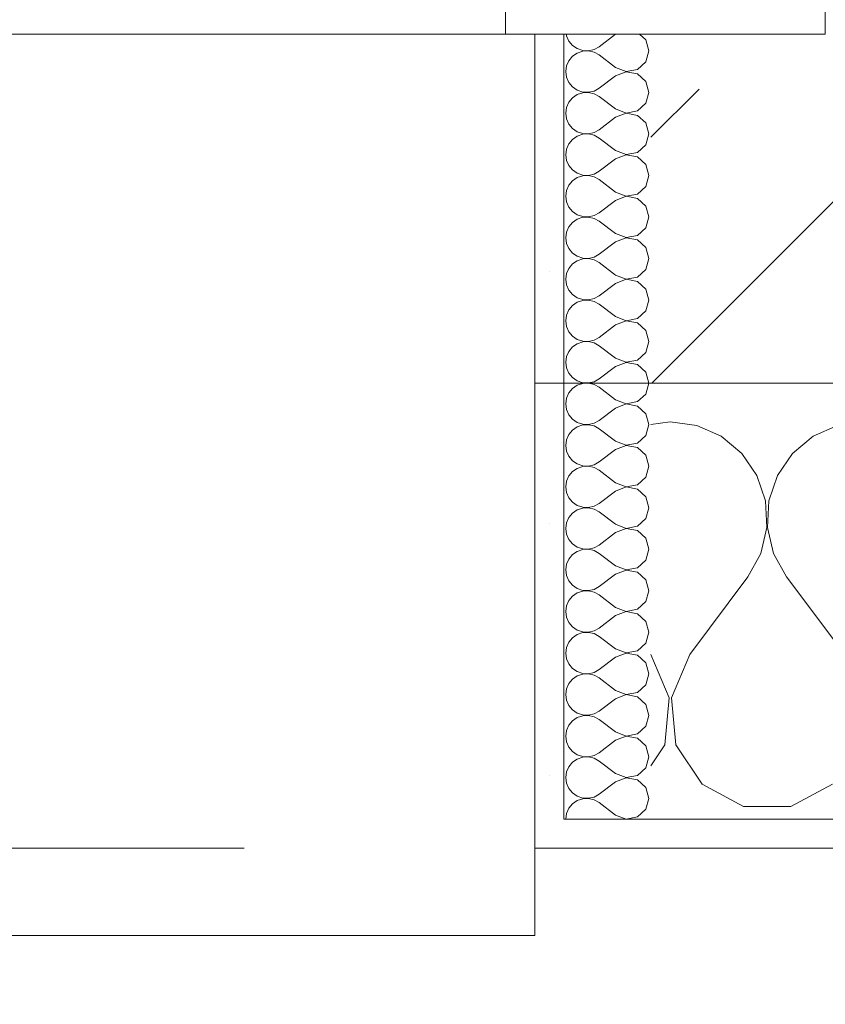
# Model space of a CAD drawing. Header units: metres. Extents: x -3.6 to 84.5, y -11 to 16.8.
# Tile 136 of 256: x 14.043 to 14.32, y -0.209 to 0.13. Entities that reach past the tile are written whole.
import ezdxf

# ---------------------------------------------------------------- set-up
doc = ezdxf.new("R2010")
doc.units = ezdxf.units.M
doc.header["$MEASUREMENT"] = 0
doc.linetypes.add('Strichlinie eng', pattern=[0.115, 0.075, -0.04])
doc.linetypes.add('Wipeout_Contour', pattern=[1, 0, -1])
for name, color, linetype in [('152 - Bemaßung_ Beschriftung.Ausbau', 7, 'Continuous'), ('603 - Struktur.Bodenplatte_ Decke Roh', 7, 'Continuous'), ('604 - Struktur.Wand Aussen', 7, 'Continuous')]:
    doc.layers.add(name, color=color, linetype=linetype)
doc.styles.add('ERSTELLTER_STIL_2', font='txt')
doc.dimstyles.new('ERSTELLTER_STIL__1', dxfattribs={"dimtxt": 0.1, "dimasz": 0.0532, "dimexe": 0.18, "dimexo": 0.0625, "dimgap": 0, "dimtad": 1, "dimzin": 0, "dimdsep": 46, "dimtxsty": 'ERSTELLTER_STIL_2', "dimblk": 'ARROWHEAD_2', "dimblk1": 'ARROWHEAD_2', "dimblk2": 'ARROWHEAD_2', "dimcen": 0.09, "dimse1": 1, "dimse2": 1, "dimclrd": 7, "dimclre": 7, "dimclrt": 7, "dimazin": 0, "dimtfac": 1, "dimtdec": 4, "dimtmove": 0, "dimatfit": 3, "dimfxl": 1, "dimtolj": 1, "dimtzin": 0, "dimarcsym": 0})
doc.dimstyles.new('ERSTELLTER_STIL__2', dxfattribs={"dimtxt": 0.1, "dimasz": 0.0532, "dimexe": 0.18, "dimexo": 0.0625, "dimgap": 0, "dimtad": 1, "dimzin": 0, "dimdsep": 46, "dimtxsty": 'ERSTELLTER_STIL_2', "dimblk": 'ARROWHEAD_2', "dimblk1": 'ARROWHEAD_2', "dimblk2": 'ARROWHEAD_2', "dimcen": 0.09, "dimse1": 1, "dimse2": 1, "dimclrd": 7, "dimclre": 7, "dimclrt": 7, "dimazin": 0, "dimtfac": 1, "dimtdec": 4, "dimtmove": 2, "dimatfit": 3, "dimfxl": 1, "dimtolj": 1, "dimtzin": 0, "dimarcsym": 0})
doc.dimstyles.new('ERSTELLTER_STIL__3', dxfattribs={"dimtxt": 0.1, "dimasz": 0.0532, "dimexe": 0.18, "dimexo": 0.0625, "dimgap": 0, "dimtad": 1, "dimtih": 1, "dimtoh": 1, "dimzin": 0, "dimdsep": 46, "dimtxsty": 'ERSTELLTER_STIL_2', "dimblk": 'ARROWHEAD_2', "dimblk1": 'ARROWHEAD_2', "dimblk2": 'ARROWHEAD_2', "dimcen": 0.09, "dimse1": 1, "dimse2": 1, "dimclrd": 7, "dimclre": 7, "dimclrt": 7, "dimazin": 0, "dimtfac": 1, "dimtdec": 4, "dimtmove": 0, "dimatfit": 3, "dimfxl": 1, "dimtolj": 1, "dimtzin": 0, "dimarcsym": 0})
pattern_1 = [(0, (0, 0), (0, 0.08660254), [0, -0.05]), (0, (0.025, 0.0433), (0, 0.08660254), [0, -0.05])]

# ---------------------------------------------------------------- blocks, each defined once
blk = doc.blocks.new('*X89')
at = {"layer": '604 - Struktur.Wand Aussen', "color": 7, "linetype": 'Continuous', "lineweight": 5}
for p, q in [((14.26667, -0.00833), (14.26, -0.00926)), ((14.27578, -0.0096), (14.26667, -0.00833)), ((14.28419, -0.01331), (14.27578, -0.0096)), ((14.32422, -0.0096), (14.31581, -0.01331)), ((14.29127, -0.01918), (14.28419, -0.01331)), ((14.31581, -0.01331), (14.30873, -0.01918)), ((14.29648, -0.02676), (14.29127, -0.01918)), ((14.30873, -0.01918), (14.30352, -0.02676)), ((14.29942, -0.03547), (14.29648, -0.02676)), ((14.30352, -0.02676), (14.30058, -0.03547)), ((14.29987, -0.04466), (14.29942, -0.03547)), ((14.30058, -0.03547), (14.30013, -0.04466)), ((14.29778, -0.05362), (14.29987, -0.04466)), ((14.30013, -0.04466), (14.30222, -0.05362)), ((14.29333, -0.06167), (14.29778, -0.05362)), ((14.30222, -0.05362), (14.30667, -0.06167)), ((14.27333, -0.08833), (14.29333, -0.06167)), ((14.32667, -0.08833), (14.30667, -0.06167)), ((14.26629, -0.1033), (14.26, -0.08833)), ((14.27333, -0.08833), (14.26705, -0.1033)), ((14.26475, -0.11947), (14.26629, -0.1033)), ((14.26705, -0.1033), (14.26858, -0.11947)), ((14.26, -0.12662), (14.26475, -0.11947)), ((14.26858, -0.11947), (14.27757, -0.13299)), ((14.27757, -0.13299), (14.29188, -0.14066)), ((14.30812, -0.14066), (14.32243, -0.13299)), ((14.29188, -0.14066), (14.30812, -0.14066))]:
    blk.add_line(p, q, dxfattribs=at)
blk = doc.blocks.new('*X116')
at = {"layer": '604 - Struktur.Wand Aussen', "color": 7, "linetype": 'Continuous', "lineweight": 5}
for p, q in [((14.23091, 0.125), (14.23099, 0.12448)), ((14.23099, 0.12448), (14.23178, 0.12267)), ((14.23178, 0.12267), (14.23304, 0.12116)), ((14.24786, 0.125), (14.24214, 0.12071)), ((14.25822, 0.12304), (14.25608, 0.125)), ((14.25929, 0.11929), (14.25822, 0.12304)), ((14.23304, 0.12116), (14.23466, 0.12004)), ((14.23466, 0.12004), (14.23653, 0.11941)), ((14.23653, 0.11916), (14.23466, 0.11853)), ((14.23653, 0.11941), (14.2385, 0.11931)), ((14.2385, 0.11926), (14.23653, 0.11916)), ((14.2385, 0.11931), (14.24042, 0.11976)), ((14.24042, 0.11881), (14.2385, 0.11926)), ((14.24042, 0.11976), (14.24214, 0.12071)), ((14.24214, 0.11786), (14.24042, 0.11881)), ((14.25822, 0.11553), (14.25929, 0.11929)), ((14.23178, 0.1159), (14.23099, 0.11409)), ((14.23304, 0.11742), (14.23178, 0.1159)), ((14.23466, 0.11853), (14.23304, 0.11742)), ((14.24786, 0.11357), (14.24214, 0.11786)), ((14.25534, 0.1129), (14.25822, 0.11553)), ((14.23099, 0.11409), (14.23071, 0.11214)), ((14.23071, 0.11214), (14.23099, 0.11019)), ((14.24786, 0.11357), (14.2515, 0.11217)), ((14.2515, 0.11211), (14.24786, 0.11071)), ((14.2515, 0.11217), (14.25534, 0.1129)), ((14.25534, 0.11139), (14.2515, 0.11211)), ((14.23099, 0.11019), (14.23178, 0.10839)), ((14.23178, 0.10839), (14.23304, 0.10687)), ((14.24786, 0.11071), (14.24214, 0.10643)), ((14.25822, 0.10876), (14.25534, 0.11139)), ((14.25929, 0.105), (14.25822, 0.10876)), ((14.23304, 0.10687), (14.23466, 0.10575)), ((14.23466, 0.10575), (14.23653, 0.10512)), ((14.23653, 0.10512), (14.2385, 0.10503)), ((14.2385, 0.10503), (14.24042, 0.10547)), ((14.24042, 0.10547), (14.24214, 0.10643)), ((14.25822, 0.10124), (14.25929, 0.105)), ((14.23178, 0.10161), (14.23099, 0.09981)), ((14.23304, 0.10313), (14.23178, 0.10161)), ((14.23466, 0.10425), (14.23304, 0.10313)), ((14.23653, 0.10488), (14.23466, 0.10425)), ((14.2385, 0.10497), (14.23653, 0.10488)), ((14.24042, 0.10453), (14.2385, 0.10497)), ((14.24214, 0.10357), (14.24042, 0.10453)), ((14.24786, 0.09929), (14.24214, 0.10357)), ((14.23099, 0.09981), (14.23071, 0.09786)), ((14.24786, 0.09929), (14.2515, 0.09789)), ((14.2515, 0.09789), (14.25534, 0.09861)), ((14.25534, 0.09861), (14.25822, 0.10124)), ((14.23071, 0.09786), (14.23099, 0.09591)), ((14.23099, 0.09591), (14.23178, 0.0941)), ((14.24786, 0.09643), (14.24214, 0.09214)), ((14.2515, 0.09783), (14.24786, 0.09643)), ((14.25534, 0.0971), (14.2515, 0.09783)), ((14.25822, 0.09447), (14.25534, 0.0971)), ((14.23178, 0.0941), (14.23304, 0.09258)), ((14.23304, 0.09258), (14.23466, 0.09147)), ((14.23466, 0.09147), (14.23653, 0.09084)), ((14.24042, 0.09119), (14.24214, 0.09214)), ((14.25929, 0.09071), (14.25822, 0.09447)), ((14.23304, 0.08884), (14.23178, 0.08733)), ((14.23466, 0.08996), (14.23304, 0.08884)), ((14.23653, 0.09059), (14.23466, 0.08996)), ((14.23653, 0.09084), (14.2385, 0.09074)), ((14.2385, 0.09069), (14.23653, 0.09059)), ((14.2385, 0.09074), (14.24042, 0.09119)), ((14.24042, 0.09024), (14.2385, 0.09069)), ((14.24214, 0.08929), (14.24042, 0.09024)), ((14.24786, 0.085), (14.24214, 0.08929)), ((14.25822, 0.08696), (14.25929, 0.09071)), ((14.23099, 0.08552), (14.23071, 0.08357)), ((14.23178, 0.08733), (14.23099, 0.08552)), ((14.24786, 0.085), (14.2515, 0.0836)), ((14.25534, 0.08433), (14.25822, 0.08696)), ((14.23071, 0.08357), (14.23099, 0.08162)), ((14.23099, 0.08162), (14.23178, 0.07982)), ((14.24786, 0.08214), (14.24214, 0.07786)), ((14.2515, 0.08354), (14.24786, 0.08214)), ((14.2515, 0.0836), (14.25534, 0.08433)), ((14.25534, 0.08282), (14.2515, 0.08354)), ((14.25822, 0.08018), (14.25534, 0.08282)), ((14.23178, 0.07982), (14.23304, 0.0783)), ((14.23304, 0.0783), (14.23466, 0.07718)), ((14.25929, 0.07643), (14.25822, 0.08018)), ((14.23304, 0.07456), (14.23178, 0.07304)), ((14.23466, 0.07567), (14.23304, 0.07456)), ((14.23466, 0.07718), (14.23653, 0.07655)), ((14.23653, 0.0763), (14.23466, 0.07567)), ((14.23653, 0.07655), (14.2385, 0.07646)), ((14.2385, 0.0764), (14.23653, 0.0763)), ((14.2385, 0.07646), (14.24042, 0.0769)), ((14.24042, 0.07595), (14.2385, 0.0764)), ((14.24042, 0.0769), (14.24214, 0.07786)), ((14.24214, 0.075), (14.24042, 0.07595)), ((14.24786, 0.07071), (14.24214, 0.075)), ((14.25822, 0.07267), (14.25929, 0.07643)), ((14.23099, 0.07124), (14.23071, 0.06929)), ((14.23178, 0.07304), (14.23099, 0.07124)), ((14.25534, 0.07004), (14.25822, 0.07267)), ((14.23071, 0.06929), (14.23099, 0.06733)), ((14.24786, 0.06786), (14.24214, 0.06357)), ((14.24786, 0.07071), (14.2515, 0.06931)), ((14.2515, 0.06926), (14.24786, 0.06786)), ((14.2515, 0.06931), (14.25534, 0.07004)), ((14.25534, 0.06853), (14.2515, 0.06926)), ((14.25822, 0.0659), (14.25534, 0.06853)), ((14.23099, 0.06733), (14.23178, 0.06553)), ((14.23178, 0.06553), (14.23304, 0.06401)), ((14.25929, 0.06214), (14.25822, 0.0659)), ((14.23304, 0.06401), (14.23466, 0.0629)), ((14.23466, 0.06139), (14.23304, 0.06027)), ((14.23466, 0.0629), (14.23653, 0.06227)), ((14.23653, 0.06202), (14.23466, 0.06139)), ((14.23653, 0.06227), (14.2385, 0.06217)), ((14.2385, 0.06211), (14.23653, 0.06202)), ((14.2385, 0.06217), (14.24042, 0.06262)), ((14.24042, 0.06167), (14.2385, 0.06211)), ((14.24042, 0.06262), (14.24214, 0.06357)), ((14.24214, 0.06071), (14.24042, 0.06167)), ((14.25822, 0.05839), (14.25929, 0.06214)), ((14.23178, 0.05876), (14.23099, 0.05695)), ((14.23304, 0.06027), (14.23178, 0.05876)), ((14.24786, 0.05643), (14.24214, 0.06071)), ((14.25534, 0.05575), (14.25822, 0.05839)), ((14.23099, 0.05695), (14.23071, 0.055)), ((14.23071, 0.055), (14.23099, 0.05305)), ((14.24786, 0.05643), (14.2515, 0.05503)), ((14.2515, 0.05497), (14.24786, 0.05357)), ((14.2515, 0.05503), (14.25534, 0.05575)), ((14.25534, 0.05425), (14.2515, 0.05497)), ((14.25822, 0.05161), (14.25534, 0.05425)), ((14.23099, 0.05305), (14.23178, 0.05124)), ((14.23178, 0.05124), (14.23304, 0.04973)), ((14.24786, 0.05357), (14.24214, 0.04929)), ((14.25929, 0.04786), (14.25822, 0.05161)), ((14.23304, 0.04973), (14.23466, 0.04861)), ((14.23466, 0.04861), (14.23653, 0.04798)), ((14.23653, 0.04773), (14.23466, 0.0471)), ((14.23653, 0.04798), (14.2385, 0.04789)), ((14.2385, 0.04783), (14.23653, 0.04773)), ((14.2385, 0.04789), (14.24042, 0.04833)), ((14.24042, 0.04738), (14.2385, 0.04783)), ((14.24042, 0.04833), (14.24214, 0.04929)), ((14.25822, 0.0441), (14.25929, 0.04786)), ((14.23178, 0.04447), (14.23099, 0.04267)), ((14.23304, 0.04599), (14.23178, 0.04447)), ((14.23466, 0.0471), (14.23304, 0.04599)), ((14.24214, 0.04643), (14.24042, 0.04738)), ((14.24786, 0.04214), (14.24214, 0.04643)), ((14.25534, 0.04147), (14.25822, 0.0441)), ((14.23099, 0.04267), (14.23071, 0.04071)), ((14.23071, 0.04071), (14.23099, 0.03876)), ((14.24786, 0.04214), (14.2515, 0.04074)), ((14.2515, 0.04069), (14.24786, 0.03929)), ((14.2515, 0.04074), (14.25534, 0.04147)), ((14.25534, 0.03996), (14.2515, 0.04069)), ((14.23099, 0.03876), (14.23178, 0.03696)), ((14.24786, 0.03929), (14.24214, 0.035)), ((14.25822, 0.03733), (14.25534, 0.03996)), ((14.25929, 0.03357), (14.25822, 0.03733)), ((14.23178, 0.03696), (14.23304, 0.03544)), ((14.23304, 0.03544), (14.23466, 0.03433)), ((14.23466, 0.03433), (14.23653, 0.0337)), ((14.2385, 0.0336), (14.24042, 0.03405)), ((14.24042, 0.03405), (14.24214, 0.035)), ((14.23304, 0.0317), (14.23178, 0.03018)), ((14.23466, 0.03282), (14.23304, 0.0317)), ((14.23653, 0.03345), (14.23466, 0.03282)), ((14.23653, 0.0337), (14.2385, 0.0336)), ((14.2385, 0.03354), (14.23653, 0.03345)), ((14.24042, 0.0331), (14.2385, 0.03354)), ((14.24214, 0.03214), (14.24042, 0.0331)), ((14.24786, 0.02786), (14.24214, 0.03214)), ((14.25822, 0.02982), (14.25929, 0.03357)), ((14.23099, 0.02838), (14.23071, 0.02643)), ((14.23178, 0.03018), (14.23099, 0.02838)), ((14.24786, 0.02786), (14.2515, 0.02646)), ((14.2515, 0.02646), (14.25534, 0.02718)), ((14.25534, 0.02718), (14.25822, 0.02982)), ((14.23071, 0.02643), (14.23099, 0.02448)), ((14.23099, 0.02448), (14.23178, 0.02267)), ((14.24786, 0.025), (14.24214, 0.02071)), ((14.2515, 0.0264), (14.24786, 0.025)), ((14.25534, 0.02567), (14.2515, 0.0264)), ((14.25822, 0.02304), (14.25534, 0.02567)), ((14.23178, 0.02267), (14.23304, 0.02116)), ((14.23304, 0.02116), (14.23466, 0.02004)), ((14.24042, 0.01976), (14.24214, 0.02071)), ((14.25929, 0.01929), (14.25822, 0.02304)), ((14.23304, 0.01742), (14.23178, 0.0159)), ((14.23466, 0.01853), (14.23304, 0.01742)), ((14.23466, 0.02004), (14.23653, 0.01941)), ((14.23653, 0.01916), (14.23466, 0.01853)), ((14.23653, 0.01941), (14.2385, 0.01931)), ((14.2385, 0.01926), (14.23653, 0.01916)), ((14.2385, 0.01931), (14.24042, 0.01976)), ((14.24042, 0.01881), (14.2385, 0.01926)), ((14.24214, 0.01786), (14.24042, 0.01881)), ((14.24786, 0.01357), (14.24214, 0.01786)), ((14.25822, 0.01553), (14.25929, 0.01929)), ((14.23099, 0.01409), (14.23071, 0.01214)), ((14.23178, 0.0159), (14.23099, 0.01409)), ((14.24786, 0.01357), (14.2515, 0.01217)), ((14.25534, 0.0129), (14.25822, 0.01553)), ((14.23071, 0.01214), (14.23099, 0.01019)), ((14.23099, 0.01019), (14.23178, 0.00839)), ((14.24786, 0.01071), (14.24214, 0.00643)), ((14.2515, 0.01211), (14.24786, 0.01071)), ((14.2515, 0.01217), (14.25534, 0.0129)), ((14.25534, 0.01139), (14.2515, 0.01211)), ((14.25822, 0.00876), (14.25534, 0.01139)), ((14.23178, 0.00839), (14.23304, 0.00687)), ((14.23304, 0.00687), (14.23466, 0.00575)), ((14.25929, 0.005), (14.25822, 0.00876)), ((14.23466, 0.00425), (14.23304, 0.00313)), ((14.23466, 0.00575), (14.23653, 0.00512)), ((14.23653, 0.00488), (14.23466, 0.00425)), ((14.23653, 0.00512), (14.2385, 0.00503)), ((14.2385, 0.00497), (14.23653, 0.00488)), ((14.2385, 0.00503), (14.24042, 0.00547)), ((14.24042, 0.00453), (14.2385, 0.00497)), ((14.24042, 0.00547), (14.24214, 0.00643)), ((14.24214, 0.00357), (14.24042, 0.00453)), ((14.24786, -0.00071), (14.24214, 0.00357)), ((14.25822, 0.00124), (14.25929, 0.005)), ((14.23178, 0.00161), (14.23099, -0.00019)), ((14.23304, 0.00313), (14.23178, 0.00161)), ((14.25534, -0.00139), (14.25822, 0.00124)), ((14.23099, -0.00019), (14.23071, -0.00214)), ((14.23071, -0.00214), (14.23099, -0.00409)), ((14.24786, -0.00071), (14.2515, -0.00211)), ((14.2515, -0.00217), (14.24786, -0.00357)), ((14.2515, -0.00211), (14.25534, -0.00139)), ((14.25534, -0.0029), (14.2515, -0.00217)), ((14.25822, -0.00553), (14.25534, -0.0029)), ((14.23099, -0.00409), (14.23178, -0.0059)), ((14.23178, -0.0059), (14.23304, -0.00742)), ((14.24786, -0.00357), (14.24214, -0.00786)), ((14.25929, -0.00929), (14.25822, -0.00553)), ((14.23304, -0.00742), (14.23466, -0.00853)), ((14.23466, -0.01004), (14.23304, -0.01116)), ((14.23466, -0.00853), (14.23653, -0.00916)), ((14.23653, -0.00941), (14.23466, -0.01004)), ((14.23653, -0.00916), (14.2385, -0.00926)), ((14.2385, -0.00931), (14.23653, -0.00941)), ((14.2385, -0.00926), (14.24042, -0.00881)), ((14.24042, -0.00976), (14.2385, -0.00931)), ((14.24042, -0.00881), (14.24214, -0.00786)), ((14.24214, -0.01071), (14.24042, -0.00976)), ((14.25822, -0.01304), (14.25929, -0.00929)), ((14.23178, -0.01267), (14.23099, -0.01448)), ((14.23304, -0.01116), (14.23178, -0.01267)), ((14.24786, -0.015), (14.24214, -0.01071)), ((14.25534, -0.01567), (14.25822, -0.01304)), ((14.23099, -0.01448), (14.23071, -0.01643)), ((14.23071, -0.01643), (14.23099, -0.01838)), ((14.24786, -0.015), (14.2515, -0.0164)), ((14.2515, -0.01646), (14.24786, -0.01786)), ((14.2515, -0.0164), (14.25534, -0.01567)), ((14.25534, -0.01718), (14.2515, -0.01646)), ((14.23099, -0.01838), (14.23178, -0.02018)), ((14.23178, -0.02018), (14.23304, -0.0217)), ((14.24786, -0.01786), (14.24214, -0.02214)), ((14.25822, -0.01982), (14.25534, -0.01718)), ((14.25929, -0.02357), (14.25822, -0.01982)), ((14.23304, -0.0217), (14.23466, -0.02282)), ((14.23466, -0.02282), (14.23653, -0.02345)), ((14.23653, -0.0237), (14.23466, -0.02433)), ((14.23653, -0.02345), (14.2385, -0.02354)), ((14.2385, -0.0236), (14.23653, -0.0237)), ((14.2385, -0.02354), (14.24042, -0.0231)), ((14.24042, -0.02405), (14.2385, -0.0236)), ((14.24042, -0.0231), (14.24214, -0.02214)), ((14.25822, -0.02733), (14.25929, -0.02357)), ((14.23178, -0.02696), (14.23099, -0.02876)), ((14.23304, -0.02544), (14.23178, -0.02696)), ((14.23466, -0.02433), (14.23304, -0.02544)), ((14.24214, -0.025), (14.24042, -0.02405)), ((14.24786, -0.02929), (14.24214, -0.025)), ((14.23099, -0.02876), (14.23071, -0.03071)), ((14.24786, -0.02929), (14.2515, -0.03069)), ((14.2515, -0.03069), (14.25534, -0.02996)), ((14.25534, -0.02996), (14.25822, -0.02733)), ((14.23071, -0.03071), (14.23099, -0.03267)), ((14.23099, -0.03267), (14.23178, -0.03447)), ((14.24786, -0.03214), (14.24214, -0.03643)), ((14.2515, -0.03074), (14.24786, -0.03214)), ((14.25534, -0.03147), (14.2515, -0.03074)), ((14.25822, -0.0341), (14.25534, -0.03147)), ((14.23178, -0.03447), (14.23304, -0.03599)), ((14.23304, -0.03599), (14.23466, -0.0371)), ((14.23466, -0.0371), (14.23653, -0.03773)), ((14.24042, -0.03738), (14.24214, -0.03643)), ((14.25929, -0.03786), (14.25822, -0.0341)), ((14.23304, -0.03973), (14.23178, -0.04124)), ((14.23466, -0.03861), (14.23304, -0.03973)), ((14.23653, -0.03798), (14.23466, -0.03861)), ((14.23653, -0.03773), (14.2385, -0.03783)), ((14.2385, -0.03789), (14.23653, -0.03798)), ((14.2385, -0.03783), (14.24042, -0.03738)), ((14.24042, -0.03833), (14.2385, -0.03789)), ((14.24214, -0.03929), (14.24042, -0.03833)), ((14.24786, -0.04357), (14.24214, -0.03929)), ((14.25822, -0.04161), (14.25929, -0.03786)), ((14.23099, -0.04305), (14.23071, -0.045)), ((14.23178, -0.04124), (14.23099, -0.04305)), ((14.24786, -0.04357), (14.2515, -0.04497)), ((14.25534, -0.04425), (14.25822, -0.04161)), ((14.23071, -0.045), (14.23099, -0.04695)), ((14.23099, -0.04695), (14.23178, -0.04876)), ((14.24786, -0.04643), (14.24214, -0.05071)), ((14.2515, -0.04503), (14.24786, -0.04643)), ((14.2515, -0.04497), (14.25534, -0.04425)), ((14.25534, -0.04575), (14.2515, -0.04503)), ((14.25822, -0.04839), (14.25534, -0.04575)), ((14.23178, -0.04876), (14.23304, -0.05027)), ((14.23304, -0.05027), (14.23466, -0.05139)), ((14.24042, -0.05167), (14.24214, -0.05071)), ((14.25929, -0.05214), (14.25822, -0.04839)), ((14.23304, -0.05401), (14.23178, -0.05553)), ((14.23466, -0.0529), (14.23304, -0.05401)), ((14.23466, -0.05139), (14.23653, -0.05202)), ((14.23653, -0.05227), (14.23466, -0.0529)), ((14.23653, -0.05202), (14.2385, -0.05211)), ((14.2385, -0.05217), (14.23653, -0.05227)), ((14.2385, -0.05211), (14.24042, -0.05167)), ((14.24042, -0.05262), (14.2385, -0.05217)), ((14.24214, -0.05357), (14.24042, -0.05262)), ((14.24786, -0.05786), (14.24214, -0.05357)), ((14.25822, -0.0559), (14.25929, -0.05214)), ((14.23099, -0.05733), (14.23071, -0.05929)), ((14.23178, -0.05553), (14.23099, -0.05733)), ((14.25534, -0.05853), (14.25822, -0.0559)), ((14.23071, -0.05929), (14.23099, -0.06124)), ((14.24786, -0.06071), (14.24214, -0.065)), ((14.24786, -0.05786), (14.2515, -0.05926)), ((14.2515, -0.05931), (14.24786, -0.06071)), ((14.2515, -0.05926), (14.25534, -0.05853)), ((14.25534, -0.06004), (14.2515, -0.05931)), ((14.25822, -0.06267), (14.25534, -0.06004)), ((14.23099, -0.06124), (14.23178, -0.06304)), ((14.23178, -0.06304), (14.23304, -0.06456)), ((14.25929, -0.06643), (14.25822, -0.06267)), ((14.23304, -0.06456), (14.23466, -0.06567)), ((14.23466, -0.06718), (14.23304, -0.0683)), ((14.23466, -0.06567), (14.23653, -0.0663)), ((14.23653, -0.06655), (14.23466, -0.06718)), ((14.23653, -0.0663), (14.2385, -0.0664)), ((14.2385, -0.06646), (14.23653, -0.06655)), ((14.2385, -0.0664), (14.24042, -0.06595)), ((14.24042, -0.0669), (14.2385, -0.06646)), ((14.24042, -0.06595), (14.24214, -0.065)), ((14.24214, -0.06786), (14.24042, -0.0669)), ((14.25822, -0.07018), (14.25929, -0.06643)), ((14.23178, -0.06982), (14.23099, -0.07162)), ((14.23304, -0.0683), (14.23178, -0.06982)), ((14.24786, -0.07214), (14.24214, -0.06786)), ((14.25534, -0.07282), (14.25822, -0.07018)), ((14.23099, -0.07162), (14.23071, -0.07357)), ((14.23071, -0.07357), (14.23099, -0.07552)), ((14.24786, -0.07214), (14.2515, -0.07354)), ((14.2515, -0.0736), (14.24786, -0.075)), ((14.2515, -0.07354), (14.25534, -0.07282)), ((14.25534, -0.07433), (14.2515, -0.0736)), ((14.25822, -0.07696), (14.25534, -0.07433)), ((14.23099, -0.07552), (14.23178, -0.07733)), ((14.23178, -0.07733), (14.23304, -0.07884)), ((14.24786, -0.075), (14.24214, -0.07929)), ((14.25929, -0.08071), (14.25822, -0.07696)), ((14.23304, -0.07884), (14.23466, -0.07996)), ((14.23466, -0.07996), (14.23653, -0.08059)), ((14.23653, -0.08084), (14.23466, -0.08147)), ((14.23653, -0.08059), (14.2385, -0.08069)), ((14.2385, -0.08074), (14.23653, -0.08084)), ((14.2385, -0.08069), (14.24042, -0.08024)), ((14.24042, -0.08119), (14.2385, -0.08074)), ((14.24042, -0.08024), (14.24214, -0.07929)), ((14.24214, -0.08214), (14.24042, -0.08119)), ((14.25822, -0.08447), (14.25929, -0.08071)), ((14.23178, -0.0841), (14.23099, -0.08591)), ((14.23304, -0.08258), (14.23178, -0.0841)), ((14.23466, -0.08147), (14.23304, -0.08258)), ((14.24786, -0.08643), (14.24214, -0.08214)), ((14.25534, -0.0871), (14.25822, -0.08447)), ((14.23099, -0.08591), (14.23071, -0.08786)), ((14.23071, -0.08786), (14.23099, -0.08981)), ((14.24786, -0.08643), (14.2515, -0.08783)), ((14.2515, -0.08789), (14.24786, -0.08929)), ((14.2515, -0.08783), (14.25534, -0.0871)), ((14.25534, -0.08861), (14.2515, -0.08789)), ((14.23099, -0.08981), (14.23178, -0.09161)), ((14.24786, -0.08929), (14.24214, -0.09357)), ((14.25822, -0.09124), (14.25534, -0.08861)), ((14.25929, -0.095), (14.25822, -0.09124)), ((14.23178, -0.09161), (14.23304, -0.09313)), ((14.23304, -0.09313), (14.23466, -0.09425)), ((14.23466, -0.09425), (14.23653, -0.09488)), ((14.2385, -0.09497), (14.24042, -0.09453)), ((14.24042, -0.09453), (14.24214, -0.09357)), ((14.23304, -0.09687), (14.23178, -0.09839)), ((14.23466, -0.09575), (14.23304, -0.09687)), ((14.23653, -0.09512), (14.23466, -0.09575)), ((14.23653, -0.09488), (14.2385, -0.09497)), ((14.2385, -0.09503), (14.23653, -0.09512)), ((14.24042, -0.09547), (14.2385, -0.09503)), ((14.24214, -0.09643), (14.24042, -0.09547)), ((14.24786, -0.10071), (14.24214, -0.09643)), ((14.25822, -0.09876), (14.25929, -0.095)), ((14.23099, -0.10019), (14.23071, -0.10214)), ((14.23178, -0.09839), (14.23099, -0.10019)), ((14.24786, -0.10071), (14.2515, -0.10211)), ((14.2515, -0.10211), (14.25534, -0.10139)), ((14.25534, -0.10139), (14.25822, -0.09876)), ((14.23071, -0.10214), (14.23099, -0.10409)), ((14.23099, -0.10409), (14.23178, -0.1059)), ((14.24786, -0.10357), (14.24214, -0.10786)), ((14.2515, -0.10217), (14.24786, -0.10357)), ((14.25534, -0.1029), (14.2515, -0.10217)), ((14.25822, -0.10553), (14.25534, -0.1029)), ((14.23178, -0.1059), (14.23304, -0.10742)), ((14.23304, -0.10742), (14.23466, -0.10853)), ((14.24042, -0.10881), (14.24214, -0.10786)), ((14.25929, -0.10929), (14.25822, -0.10553)), ((14.23304, -0.11116), (14.23178, -0.11267)), ((14.23466, -0.11004), (14.23304, -0.11116)), ((14.23466, -0.10853), (14.23653, -0.10916)), ((14.23653, -0.10941), (14.23466, -0.11004)), ((14.23653, -0.10916), (14.2385, -0.10926)), ((14.2385, -0.10931), (14.23653, -0.10941)), ((14.2385, -0.10926), (14.24042, -0.10881)), ((14.24042, -0.10976), (14.2385, -0.10931)), ((14.24214, -0.11071), (14.24042, -0.10976)), ((14.24786, -0.115), (14.24214, -0.11071)), ((14.25822, -0.11304), (14.25929, -0.10929)), ((14.23099, -0.11448), (14.23071, -0.11643)), ((14.23178, -0.11267), (14.23099, -0.11448)), ((14.24786, -0.115), (14.2515, -0.1164)), ((14.25534, -0.11567), (14.25822, -0.11304)), ((14.23071, -0.11643), (14.23099, -0.11838)), ((14.23099, -0.11838), (14.23178, -0.12018)), ((14.24786, -0.11786), (14.24214, -0.12214)), ((14.2515, -0.11646), (14.24786, -0.11786)), ((14.2515, -0.1164), (14.25534, -0.11567)), ((14.25534, -0.11718), (14.2515, -0.11646)), ((14.25822, -0.11982), (14.25534, -0.11718)), ((14.23178, -0.12018), (14.23304, -0.1217)), ((14.23304, -0.1217), (14.23466, -0.12282)), ((14.25929, -0.12357), (14.25822, -0.11982)), ((14.23466, -0.12433), (14.23304, -0.12544)), ((14.23466, -0.12282), (14.23653, -0.12345)), ((14.23653, -0.1237), (14.23466, -0.12433)), ((14.23653, -0.12345), (14.2385, -0.12354)), ((14.2385, -0.1236), (14.23653, -0.1237)), ((14.2385, -0.12354), (14.24042, -0.1231)), ((14.24042, -0.12405), (14.2385, -0.1236)), ((14.24042, -0.1231), (14.24214, -0.12214)), ((14.24214, -0.125), (14.24042, -0.12405)), ((14.24786, -0.12929), (14.24214, -0.125)), ((14.25822, -0.12733), (14.25929, -0.12357)), ((14.23178, -0.12696), (14.23099, -0.12876)), ((14.23304, -0.12544), (14.23178, -0.12696)), ((14.25534, -0.12996), (14.25822, -0.12733)), ((14.23099, -0.12876), (14.23071, -0.13071)), ((14.23071, -0.13071), (14.23099, -0.13267)), ((14.24786, -0.12929), (14.2515, -0.13069)), ((14.2515, -0.13074), (14.24786, -0.13214)), ((14.2515, -0.13069), (14.25534, -0.12996)), ((14.25534, -0.13147), (14.2515, -0.13074)), ((14.25822, -0.1341), (14.25534, -0.13147)), ((14.23099, -0.13267), (14.23178, -0.13447)), ((14.23178, -0.13447), (14.23304, -0.13599)), ((14.24786, -0.13214), (14.24214, -0.13643)), ((14.25929, -0.13786), (14.25822, -0.1341)), ((14.23304, -0.13599), (14.23466, -0.1371)), ((14.23466, -0.13861), (14.23304, -0.13973)), ((14.23466, -0.1371), (14.23653, -0.13773)), ((14.23653, -0.13798), (14.23466, -0.13861)), ((14.23653, -0.13773), (14.2385, -0.13783)), ((14.2385, -0.13789), (14.23653, -0.13798)), ((14.2385, -0.13783), (14.24042, -0.13738)), ((14.24042, -0.13833), (14.2385, -0.13789)), ((14.24042, -0.13738), (14.24214, -0.13643)), ((14.24214, -0.13929), (14.24042, -0.13833)), ((14.25822, -0.14161), (14.25929, -0.13786)), ((14.23178, -0.14124), (14.23099, -0.14305)), ((14.23304, -0.13973), (14.23178, -0.14124)), ((14.24786, -0.14357), (14.24214, -0.13929)), ((14.25534, -0.14425), (14.25822, -0.14161)), ((14.23099, -0.14305), (14.23071, -0.145)), ((14.24786, -0.14357), (14.2515, -0.14497)), ((14.2515, -0.14497), (14.25534, -0.14425))]:
    blk.add_line(p, q, dxfattribs=at)
blk = doc.blocks.new('*D252')
at = {"layer": '152 - Bemaßung_ Beschriftung.Ausbau', "color": 7, "linetype": 'Continuous', "lineweight": 5}
for p, q in [((10.72, -8.6375), (10.72, -8.5325)), ((11.92, -8.6375), (11.92, -8.5325)), ((10.74021, -8.55), (10.69979, -8.62)), ((11.94021, -8.55), (11.89979, -8.62)), ((8.32, -8.585), (10.72, -8.585)), ((10.72, -8.585), (11.92, -8.585)), ((11.92, -8.585), (14.32, -8.585))]:
    blk.add_line(p, q, dxfattribs=at)
at = {"layer": '152 - Bemaßung_ Beschriftung.Ausbau', "color": 7, "lineweight": 5, "insert": (11.18697, -8.565), "char_height": 0.1, "attachment_point": 7, "style": 'ERSTELLTER_STIL_2'}
blk.add_mtext('\\A1;{\\pql;\\fArial|b0|i0|c0|p38;1,20}', dxfattribs=at)
blk = doc.blocks.new('ARROWHEAD_2')
at = {"color": 0, "linetype": 'Continuous', "lineweight": 0}
for p, q in [((-0.3781, -0.655), (0.3781, 0.655)), ((0, 0), (-1, 0))]:
    blk.add_line(p, q, dxfattribs=at)
blk = doc.blocks.new('*D253')
at = {"layer": '152 - Bemaßung_ Beschriftung.Ausbau', "color": 7, "linetype": 'Continuous', "lineweight": 5}
for p, q in [((11.94021, -8.55), (11.89979, -8.62)), ((14.34021, -8.55), (14.29979, -8.62)), ((11.92, -8.585), (14.32, -8.585))]:
    blk.add_line(p, q, dxfattribs=at)
at = {"layer": '152 - Bemaßung_ Beschriftung.Ausbau', "color": 7, "lineweight": 5, "char_height": 0.1, "attachment_point": 7, "style": 'ERSTELLTER_STIL_2'}
for s, insert in [('\\A1;{\\pql;\\fArial|b0|i0|c0|p38;2,40}', (12.98697, -8.565)), ('\\A1;{\\pql;\\fArial|b0|i0|c0|p38;2,01}', (12.98697, -8.705))]:
    blk.add_mtext(s, dxfattribs=dict(at, insert=insert))
blk = doc.blocks.new('*D254')
at = {"layer": '152 - Bemaßung_ Beschriftung.Ausbau', "color": 7, "linetype": 'Continuous', "lineweight": 5}
for p, q in [((14.32, -8.6375), (14.32, -8.5325)), ((15.52, -8.6375), (15.52, -8.5325)), ((14.34021, -8.55), (14.29979, -8.62)), ((15.54021, -8.55), (15.49979, -8.62)), ((11.92, -8.585), (14.32, -8.585)), ((14.32, -8.585), (15.52, -8.585)), ((15.52, -8.585), (17.92, -8.585))]:
    blk.add_line(p, q, dxfattribs=at)
at = {"layer": '152 - Bemaßung_ Beschriftung.Ausbau', "color": 7, "lineweight": 5, "insert": (14.78697, -8.565), "char_height": 0.1, "attachment_point": 7, "style": 'ERSTELLTER_STIL_2'}
blk.add_mtext('\\A1;{\\pql;\\fArial|b0|i0|c0|p38;1,20}', dxfattribs=at)
blk = doc.blocks.new('*D284')
at = {"layer": '152 - Bemaßung_ Beschriftung.Ausbau', "color": 7, "linetype": 'Continuous', "lineweight": 5}
for p, q in [((11.405, -9.1375), (11.405, -9.0325)), ((11.42521, -9.05), (11.38479, -9.12)), ((18.46523, -9.05), (18.42482, -9.12)), ((11.24, -9.085), (11.405, -9.085)), ((11.405, -9.085), (18.44503, -9.085))]:
    blk.add_line(p, q, dxfattribs=at)
at = {"layer": '152 - Bemaßung_ Beschriftung.Ausbau', "color": 7, "lineweight": 5, "char_height": 0.1, "attachment_point": 7, "style": 'ERSTELLTER_STIL_2'}
for s, insert in [('\\A1;{\\pql;\\fArial|b0|i0|c0|p38;16\\fArial|b0|i0|c0|p38;\\A1{\\H.66x;\\S5^  ;}}', (18.22294, -9.06665)), ('\\A1;{\\pql;\\fArial|b0|i0|c0|p38;7,04}', (14.69106, -9.065))]:
    blk.add_mtext(s, dxfattribs=dict(at, insert=insert))
blk = doc.blocks.new('*D285')
at = {"layer": '152 - Bemaßung_ Beschriftung.Ausbau', "color": 7, "linetype": 'Continuous', "lineweight": 5}
for p, q in [((18.44503, -9.1375), (18.44503, -9.0325)), ((18.46523, -9.05), (18.42482, -9.12)), ((18.63023, -9.05), (18.58982, -9.12)), ((11.405, -9.085), (18.44503, -9.085)), ((18.44503, -9.085), (18.61003, -9.085))]:
    blk.add_line(p, q, dxfattribs=at)
blk = doc.blocks.new('*D458')
at = {"layer": '152 - Bemaßung_ Beschriftung.Ausbau', "color": 7, "linetype": 'Continuous', "lineweight": 5}
for p, q in [((-1.21, 0.02521), (-1.14, -0.01521)), ((-1.175, -0.145), (-1.175, 0.005)), ((-1.21, -0.12479), (-1.14, -0.16521)), ((-1.1225, -0.145), (-1.2275, -0.145)), ((-1.175, -0.17923), (-1.175, -0.145))]:
    blk.add_line(p, q, dxfattribs=at)
at = {"layer": '152 - Bemaßung_ Beschriftung.Ausbau', "color": 7, "lineweight": 5, "insert": (-1.195, -0.317), "char_height": 0.1, "attachment_point": 7, "rotation": 90, "style": 'ERSTELLTER_STIL_2'}
blk.add_mtext('\\A1;{\\pql;\\fArial|b0|i0|c0|p38;15}', dxfattribs=at)
blk = doc.blocks.new('*D459')
at = {"layer": '152 - Bemaßung_ Beschriftung.Ausbau', "color": 7, "linetype": 'Continuous', "lineweight": 5}
for p, q in [((-1.21, 0.02521), (-1.14, -0.01521)), ((-1.175, -0.145), (-1.175, 0.005))]:
    blk.add_line(p, q, dxfattribs=at)
blk = doc.blocks.new('*D465')
at = {"layer": '152 - Bemaßung_ Beschriftung.Ausbau', "color": 7, "linetype": 'Continuous', "lineweight": 5}
for p, q in [((-2.21, 0.02521), (-2.14, -0.01521)), ((-2.175, -0.145), (-2.175, 0.005)), ((-2.21, -0.12479), (-2.14, -0.16521)), ((-2.1225, -0.145), (-2.2275, -0.145)), ((-2.175, -0.17923), (-2.175, -0.145))]:
    blk.add_line(p, q, dxfattribs=at)
at = {"layer": '152 - Bemaßung_ Beschriftung.Ausbau', "color": 7, "lineweight": 5, "insert": (-2.1845, -0.14063), "char_height": 0.1, "attachment_point": 7, "rotation": 90, "style": 'ERSTELLTER_STIL_2'}
blk.add_mtext('\\A1;{\\pql;\\fArial|b0|i0|c0|p38;15}', dxfattribs=at)
blk = doc.blocks.new('*D466')
at = {"layer": '152 - Bemaßung_ Beschriftung.Ausbau', "color": 7, "linetype": 'Continuous', "lineweight": 5}
for p, q in [((-2.21, 0.02521), (-2.14, -0.01521)), ((-2.175, -0.145), (-2.175, 0.005))]:
    blk.add_line(p, q, dxfattribs=at)
blk = doc.blocks.new('*D467')
at = {"layer": '152 - Bemaßung_ Beschriftung.Ausbau', "color": 7, "linetype": 'Continuous', "lineweight": 5}
for p, q in [((-2.21, 0.27019), (-2.14, 0.22978)), ((-2.14, 0.22479), (-2.21, 0.26521)), ((-2.175, 0.005), (-2.175, 0.245)), ((-2.21, 0.02521), (-2.14, -0.01521)), ((-2.1225, 0.005), (-2.2275, 0.005)), ((-2.175, -0.145), (-2.175, 0.005))]:
    blk.add_line(p, q, dxfattribs=at)
at = {"layer": '152 - Bemaßung_ Beschriftung.Ausbau', "color": 7, "lineweight": 5, "insert": (-2.195, 0.04911), "char_height": 0.1, "attachment_point": 7, "rotation": 90, "style": 'ERSTELLTER_STIL_2'}
blk.add_mtext('\\A1;{\\pql;\\fArial|b0|i0|c0|p38;24}', dxfattribs=at)
blk = doc.blocks.new('*D468')
at = {"layer": '152 - Bemaßung_ Beschriftung.Ausbau', "color": 7, "linetype": 'Continuous', "lineweight": 5}
for p, q in [((-2.175, 0.24998), (-2.175, 0.69998)), ((-2.21, 0.27019), (-2.14, 0.22978)), ((-2.14, 0.22479), (-2.21, 0.26521)), ((-2.1225, 0.24998), (-2.2275, 0.24998)), ((-2.175, 0.245), (-2.175, 0.24998)), ((-2.1225, 0.245), (-2.2275, 0.245)), ((-2.175, 0.005), (-2.175, 0.245))]:
    blk.add_line(p, q, dxfattribs=at)
blk = doc.blocks.new('*D480')
at = {"layer": '152 - Bemaßung_ Beschriftung.Ausbau', "color": 7, "linetype": 'Continuous', "lineweight": 5}
for p, q in [((-0.165, -10.1375), (-0.165, -10.0325)), ((-0.14479, -10.05), (-0.18521, -10.12)), ((43.76021, -10.05), (43.71979, -10.12)), ((-0.19923, -10.085), (-0.165, -10.085)), ((-0.165, -10.085), (43.74, -10.085))]:
    blk.add_line(p, q, dxfattribs=at)
at = {"layer": '152 - Bemaßung_ Beschriftung.Ausbau', "color": 7, "lineweight": 5, "char_height": 0.1, "attachment_point": 7, "style": 'ERSTELLTER_STIL_2'}
for s, insert in [('\\A1;{\\pql;\\fArial|b0|i0|c0|p38;43,90\\fArial|b0|i0|c0|p38;\\A1{\\H.66x;\\S5^  ;}}', (21.5156, -10.08441)), ('\\A1;{\\pql;\\fArial|b0|i0|c0|p38;15}', (43.568, -10.065))]:
    blk.add_mtext(s, dxfattribs=dict(at, insert=insert))
blk = doc.blocks.new('*D500')
at = {"layer": '152 - Bemaßung_ Beschriftung.Ausbau', "color": 7, "linetype": 'Continuous', "lineweight": 5}
for p, q in [((11.47999, -9.6375), (11.47999, -9.5325)), ((14.77999, -9.6375), (14.77999, -9.5325)), ((11.5002, -9.55), (11.45978, -9.62)), ((14.8002, -9.55), (14.75978, -9.62)), ((11.17999, -9.585), (11.47999, -9.585)), ((11.47999, -9.585), (14.77999, -9.585)), ((14.77999, -9.585), (15.07999, -9.585))]:
    blk.add_line(p, q, dxfattribs=at)
at = {"layer": '152 - Bemaßung_ Beschriftung.Ausbau', "color": 7, "lineweight": 5, "insert": (12.99696, -9.565), "char_height": 0.1, "attachment_point": 7, "style": 'ERSTELLTER_STIL_2'}
blk.add_mtext('\\A1;{\\pql;\\fArial|b0|i0|c0|p38;3,30}', dxfattribs=at)
blk = doc.blocks.new('*D644')
at = {"layer": '152 - Bemaßung_ Beschriftung.Ausbau', "color": 7, "linetype": 'Continuous', "lineweight": 5}
for p, q in [((-0.165, -10.6375), (-0.165, -10.5325)), ((62.42503, -10.6375), (62.42503, -10.5325)), ((-0.14479, -10.55), (-0.18521, -10.62)), ((62.40482, -10.62), (62.44523, -10.55)), ((-0.19923, -10.585), (-0.165, -10.585)), ((-0.165, -10.585), (62.42503, -10.585)), ((62.42503, -10.585), (62.45926, -10.585))]:
    blk.add_line(p, q, dxfattribs=at)
at = {"layer": '152 - Bemaßung_ Beschriftung.Ausbau', "color": 7, "lineweight": 5, "insert": (30.95904, -10.565), "char_height": 0.1, "attachment_point": 7, "style": 'ERSTELLTER_STIL_2'}
blk.add_mtext('\\A1;{\\pql;\\fArial|b0|i0|c0|p38;62,59}', dxfattribs=at)
blk = doc.blocks.new('*D645')
at = {"layer": '152 - Bemaßung_ Beschriftung.Ausbau', "color": 7, "linetype": 'Continuous', "lineweight": 5}
for p, q in [((-1.71, 0.02521), (-1.64, -0.01521)), ((-1.675, -0.145), (-1.675, 0.005)), ((-1.71, -0.12479), (-1.64, -0.16521)), ((-1.6225, -0.145), (-1.7275, -0.145)), ((-1.675, -0.17923), (-1.675, -0.145))]:
    blk.add_line(p, q, dxfattribs=at)
at = {"layer": '152 - Bemaßung_ Beschriftung.Ausbau', "color": 7, "lineweight": 5, "insert": (-1.6845, -0.14063), "char_height": 0.1, "attachment_point": 7, "rotation": 90, "style": 'ERSTELLTER_STIL_2'}
blk.add_mtext('\\A1;{\\pql;\\fArial|b0|i0|c0|p38;15}', dxfattribs=at)
blk = doc.blocks.new('*D646')
at = {"layer": '152 - Bemaßung_ Beschriftung.Ausbau', "color": 7, "linetype": 'Continuous', "lineweight": 5}
for p, q in [((-1.71, 0.02521), (-1.64, -0.01521)), ((-1.675, -0.145), (-1.675, 0.005))]:
    blk.add_line(p, q, dxfattribs=at)
blk = doc.blocks.new('*D647')
at = {"layer": '152 - Bemaßung_ Beschriftung.Ausbau', "color": 7, "linetype": 'Continuous', "lineweight": 5}
for p, q in [((-1.71, 0.26521), (-1.64, 0.22479)), ((-1.675, 0.005), (-1.675, 0.245)), ((-1.71, 0.02521), (-1.64, -0.01521)), ((-1.6225, 0.005), (-1.7275, 0.005)), ((-1.675, -0.145), (-1.675, 0.005))]:
    blk.add_line(p, q, dxfattribs=at)
at = {"layer": '152 - Bemaßung_ Beschriftung.Ausbau', "color": 7, "lineweight": 5, "insert": (-1.695, 0.04911), "char_height": 0.1, "attachment_point": 7, "rotation": 90, "style": 'ERSTELLTER_STIL_2'}
blk.add_mtext('\\A1;{\\pql;\\fArial|b0|i0|c0|p38;24}', dxfattribs=at)
blk = doc.blocks.new('*D648')
at = {"layer": '152 - Bemaßung_ Beschriftung.Ausbau', "color": 7, "linetype": 'Continuous', "lineweight": 5}
for p, q in [((-1.675, 13.455), (-1.675, 13.695)), ((-1.71, 13.47521), (-1.64, 13.43479)), ((-1.6225, 13.455), (-1.7275, 13.455)), ((-1.675, 0.245), (-1.675, 13.455)), ((-1.71, 0.26521), (-1.64, 0.22479)), ((-1.6225, 0.245), (-1.7275, 0.245)), ((-1.675, 0.005), (-1.675, 0.245))]:
    blk.add_line(p, q, dxfattribs=at)
at = {"layer": '152 - Bemaßung_ Beschriftung.Ausbau', "color": 7, "lineweight": 5, "insert": (-1.695, 6.67903), "char_height": 0.1, "attachment_point": 7, "rotation": 90, "style": 'ERSTELLTER_STIL_2'}
blk.add_mtext('\\A1;{\\pql;\\fArial|b0|i0|c0|p38;13,21}', dxfattribs=at)

msp = doc.modelspace()

# ---------------------------------------------------------------- hatches: boundary and pattern name
at = {"layer": '604 - Struktur.Wand Aussen', "linetype": 'Continuous', "lineweight": 0, "true_color": 0x000000}
h = msp.add_hatch(dxfattribs=at)
h.set_pattern_fill('Beton__Stahlbeton_0001', color=18, style=0, pattern_type=2)
h.set_pattern_definition([(45, (0, 0), (-0.0848528, 0.0848528), []), (45, (-0.04243, 0.04243), (-0.0848528, 0.0848528), [0.09, -0.03])])
h.paths.add_polyline_path([(14.32, 0.125), (14.26, 0.125), (14.26, 0.005), (15.58, 0.005), (15.58, 0.125), (15.52, 0.125), (15.52, 0.195), (15.52, 0.245), (14.32, 0.245), (14.32, 0.195)])
h = msp.add_hatch(dxfattribs=at)
h.set_pattern_fill('Verputz_0001', color=18, style=0, pattern_type=2)
h.set_pattern_definition(pattern_1)
h.paths.add_polyline_path([(14.23, -0.155), (14.23, 0.125), (14.22, 0.125), (14.22, -0.155)])
h = msp.add_hatch(dxfattribs=at)
h.set_pattern_fill('Verputz_0001', color=18, style=0, pattern_type=2)
h.set_pattern_definition(pattern_1)
h.paths.add_polyline_path([(14.23, -0.155), (15.61, -0.155), (15.61, -0.145), (14.23, -0.145)])

# ---------------------------------------------------------------- linework, layer by layer
at = {"layer": '603 - Struktur.Bodenplatte_ Decke Roh', "color": 7, "linetype": 'Continuous', "lineweight": 18, "flags": 128}
msp.add_lwpolyline([(-0.015, 0.005), (43.89, 0.005)], dxfattribs=at)
at = {"layer": '604 - Struktur.Wand Aussen', "color": 7, "linetype": 'Continuous', "lineweight": 13}
for p, q in [((14.32, 0.125), (14.32, 0.195)), ((14.32, 0.125), (14.32, 0.195)), ((14.32, 0.125), (14.32, 0.195)), ((14.26, 0.125), (14.32, 0.125)), ((14.26, 0.125), (14.32, 0.125)), ((14.26, 0.125), (14.32, 0.125)), ((14.26, 0.005), (15.58, 0.005))]:
    msp.add_line(p, q, dxfattribs=at)
at = {"layer": '604 - Struktur.Wand Aussen', "color": 7, "linetype": 'Continuous', "lineweight": 5}
for p, q in [((14.22, 0.005), (14.22, 0.125)), ((14.23, 0.125), (14.22, 0.125)), ((14.26, 0.125), (14.23, 0.125)), ((14.23, 0.125), (14.23, -0.145)), ((14.23, -0.145), (14.23, 0.125)), ((14.26, 0.125), (14.23, 0.125)), ((14.26, 0.125), (14.23, 0.125)), ((14.22, -0.005), (14.22, 0.005)), ((14.22, -0.145), (14.22, -0.005)), ((14.22, -0.155), (14.22, -0.145)), ((14.26, -0.145), (14.23, -0.145)), ((14.26, -0.145), (15.58, -0.145)), ((14.23, -0.155), (14.22, -0.155))]:
    msp.add_line(p, q, dxfattribs=at)
at = {"layer": '604 - Struktur.Wand Aussen', "color": 7, "linetype": 'Continuous', "lineweight": 5, "flags": 128}
msp.add_lwpolyline([(14.23, -0.155), (15.61, -0.155)], dxfattribs=at)

# ---------------------------------------------------------------- block references
at = {"layer": '604 - Struktur.Wand Aussen', "color": 7, "lineweight": 18}
for name in ['*X116', '*X89']:
    msp.add_blockref(name, (0, 0), dxfattribs=at)

# ---------------------------------------------------------------- next in the draw order: wipeouts: each hides what was drawn before it
at = {"color": 254, "linetype": 'Wipeout_Contour', "lineweight": 0, "ltscale": 78.790764}
msp.add_wipeout([(12.02, 0.125), (12.02, -0.155), (12.02, -0.185), (14.22, -0.185), (14.22, -0.155), (14.22, 0.125)], dxfattribs=at).dxf.layer = '604 - Struktur.Wand Aussen'

# ---------------------------------------------------------------- next in the draw order: linework, layer by layer
at = {"layer": '604 - Struktur.Wand Aussen', "color": 7, "linetype": 'Continuous', "lineweight": 9}
for p, q in [((14.21, 0.125), (14.21, 0.135)), ((14.21, 0.125), (13.66, 0.125)), ((14.32, 0.125), (14.21, 0.125)), ((14.22, -0.185), (14.22, -0.155)), ((12.02, -0.185), (14.22, -0.185))]:
    msp.add_line(p, q, dxfattribs=at)
at = {"layer": '604 - Struktur.Wand Aussen', "color": 7, "linetype": 'Continuous', "lineweight": 5}
for p, q in [((14.23, 0.125), (14.22, 0.125)), ((14.23, 0.125), (14.22, 0.125)), ((14.22, 0.005), (14.22, 0.125)), ((14.22, -0.005), (14.22, 0.005)), ((14.22, -0.145), (14.22, -0.005)), ((14.22, -0.155), (14.22, -0.145))]:
    msp.add_line(p, q, dxfattribs=at)
at = {"layer": '604 - Struktur.Wand Aussen', "color": 7, "linetype": 'Strichlinie eng', "lineweight": 9}
msp.add_line((12.02, -0.155), (14.22, -0.155), dxfattribs=at)

# ---------------------------------------------------------------- next in the draw order: dimensions: what is measured, and where the dimension line sits
at = {"layer": '152 - Bemaßung_ Beschriftung.Ausbau', "color": 7, "linetype": 'Continuous', "lineweight": 5}
for base, p1, p2, dimstyle, picture, middle in [((-1.675, 13.455), (22.1775, 0.245), (31.13001, 13.455), 'ERSTELLTER_STIL__1', '*D648', (-1.745, 6.84703)), ((-2.175, 0.24998), (22.1775, 0.245), (0.37999, 0.24998), 'ERSTELLTER_STIL__1', '*D468', (-2.245, 0.44339)), ((-2.175, 0.245), (-0.015, 0.005), (22.1775, 0.245), 'ERSTELLTER_STIL__1', '*D467', (-2.245, 0.12535)), ((-1.675, 0.245), (-0.015, 0.005), (22.1775, 0.245), 'ERSTELLTER_STIL__1', '*D647', (-1.745, 0.12535)), ((-2.175, 0.005), (-0.165, -0.145), (21.9375, 0.005), 'ERSTELLTER_STIL__2', '*D465', (-2.2345, -0.0644)), ((-2.175, 0.005), (21.9375, 0.005), (-0.015, 0.005), 'ERSTELLTER_STIL__1', '*D466', (-2.2450000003, 0.001853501)), ((-1.675, 0.005), (-0.165, -0.145), (21.9375, 0.005), 'ERSTELLTER_STIL__2', '*D645', (-1.7345, -0.0644)), ((-1.675, 0.005), (21.9375, 0.005), (-0.015, 0.005), 'ERSTELLTER_STIL__1', '*D646', (-1.7450000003, 0.001853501)), ((-1.175, 0.005), (-0.165, -0.145), (21.9375, 0.005), 'ERSTELLTER_STIL__1', '*D458', (-1.245, -0.24077)), ((-1.175, 0.005), (21.9375, 0.005), (-0.015, 0.005), 'ERSTELLTER_STIL__1', '*D459', (-1.2450000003, 0.001853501))]:
    dim = msp.add_linear_dim(base=base, p1=p1, p2=p2, angle=90, dimstyle=dimstyle, dxfattribs=at)
    dim.commit()
    dim.dimension.update_dxf_attribs({"geometry": picture, "text_midpoint": middle, "dimtype": 160, "text_rotation": 90})
for base, p1, p2, picture, middle in [((62.42503, -10.585), (-0.165, -0.145), (62.42503, 5.1), '*D644', (31.12704, -10.515)), ((18.44503, -9.085), (11.405, 2.94998), (18.44503, 2.94998), '*D284', (14.82094, -9.015)), ((18.610025, -9.0849997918), (18.445025, 2.9499822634), (18.610025, 2.9499822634), '*D285', (18.4342330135, -9.0149997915)), ((14.77999, -9.585), (11.47999, 0.69998), (14.77999, 0.69998), '*D500', (13.12684, -9.515)), ((11.92, -8.585), (10.72, 0.125), (11.92, 0.125), '*D252', (11.31685, -8.515)), ((14.32, -8.585), (11.92, 0.125), (14.32, 0.125), '*D253', (13.11685, -8.515)), ((15.52, -8.585), (14.32, 0.125), (15.52, 0.125), '*D254', (14.91685, -8.515)), ((43.740001, -10.085), (-0.165, -0.145), (43.740001, -8.085), '*D480', (21.81866, -10.015))]:
    dim = msp.add_linear_dim(base=base, p1=p1, p2=p2, dimstyle='ERSTELLTER_STIL__3', dxfattribs=at)
    dim.commit()
    dim.dimension.update_dxf_attribs({"geometry": picture, "text_midpoint": middle, "dimtype": 160})

doc.saveas('drawing.dxf')
